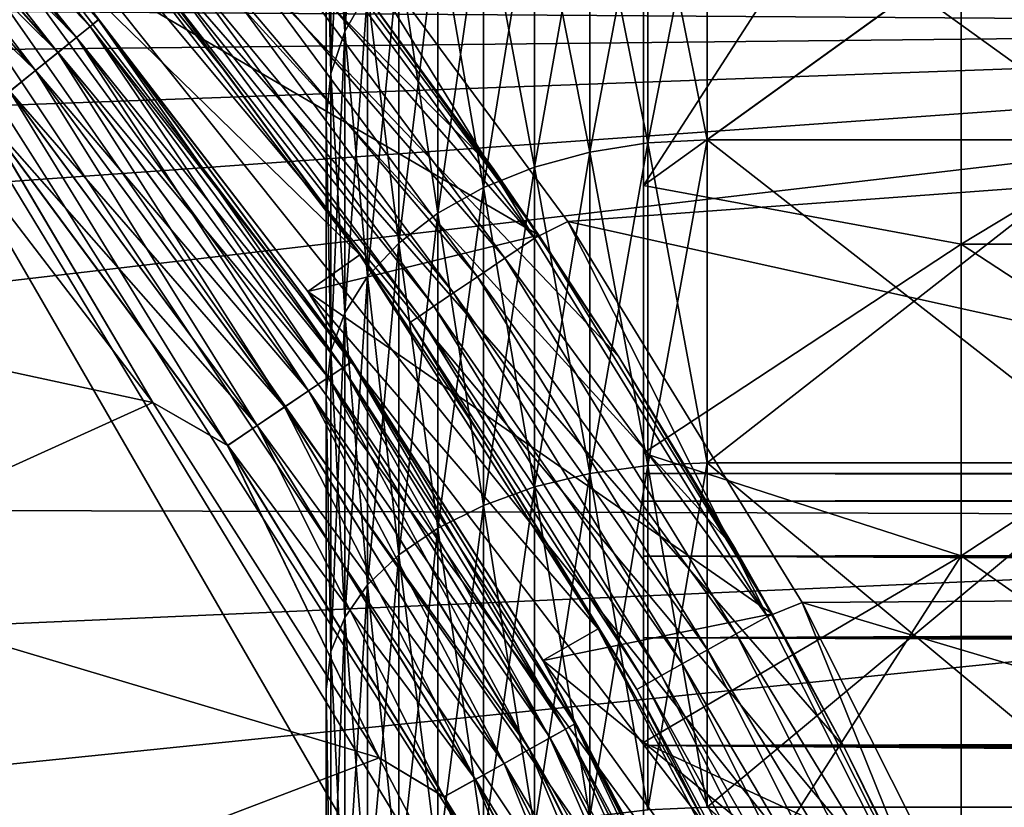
# Model space of a CAD drawing. Header units: metres. Extents: x -17 to 65, y -30 to 30.
# Tile 193 of 256: x 6 to 7.6, y 3.7 to 5. Entities that reach past the tile are written whole.
import ezdxf

# ---------------------------------------------------------------- set-up
doc = ezdxf.new("R2010")
doc.units = ezdxf.units.M
doc.layers.add('solid_508461', color=7, linetype='CONTINUOUS')

msp = doc.modelspace()

# ---------------------------------------------------------------- linework, layer by layer
at = {"layer": 'solid_508461'}
for points in [[(5.022713, 4.384698, -44.5), (4.776725, 6.72647, -44.5), (8.213656, 0.77353, -44.5)], [(8.213656, 0.77353, -38.5), (8.213656, 0.77353, -44.5), (4.776725, 6.72647, -44.5)], [(8.213656, 0.77353, -38.5), (4.776725, 6.72647, -44.5), (4.776725, 6.72647, -38.5)], [(8.172846, 1.125654, -38.5), (8.213656, 0.77353, -38.5), (4.776725, 6.72647, -38.5)], [(6.764248, 4.723076, -38.5), (4.776725, 6.72647, -38.5), (6.55512, 5.00928, -38.5)], [(6.960972, 4.428015, -38.5), (4.776725, 6.72647, -38.5), (6.764248, 4.723076, -38.5)], [(7.144711, 4.125, -38.5), (4.776725, 6.72647, -38.5), (6.960972, 4.428015, -38.5)], [(7.31526, 3.814369, -38.5), (4.776725, 6.72647, -38.5), (7.144711, 4.125, -38.5)], [(7.472429, 3.496471, -38.5), (4.776725, 6.72647, -38.5), (7.31526, 3.814369, -38.5)], [(7.615725, 3.172258, -38.5), (4.776725, 6.72647, -38.5), (7.472429, 3.496471, -38.5)], [(7.744938, 2.842256, -38.5), (4.776725, 6.72647, -38.5), (7.615725, 3.172258, -38.5)], [(7.859879, 2.506941, -38.5), (4.776725, 6.72647, -38.5), (7.744938, 2.842256, -38.5)], [(7.960353, 2.166858, -38.5), (4.776725, 6.72647, -38.5), (7.859879, 2.506941, -38.5)], [(8.046058, 1.823041, -38.5), (4.776725, 6.72647, -38.5), (7.960353, 2.166858, -38.5)], [(8.116938, 1.475718, -38.5), (4.776725, 6.72647, -38.5), (8.046058, 1.823041, -38.5)], [(8.172846, 1.125654, -38.5), (4.776725, 6.72647, -38.5), (8.116938, 1.475718, -38.5)], [(9.001194, 5.692193, 8.5), (-9.001194, 5.692193, 8.5), (-9.430158, 4.949199, 8.5)], [(-0.245322, 5.144145, 8.5), (9.001194, 5.692193, 8.5), (-9.430158, 4.949199, 8.5)], [(1.2141, 5.004836, 8.5), (9.430158, 4.949199, 8.5), (9.001194, 5.692193, 8.5)], [(6.462001, 5.208889, -27), (8.747639, 5.531849, -27), (9.164519, 4.809785, -27)], [(7.500004, 5.472763, 4.364501), (7, 5.081857, 4.052738), (7, 4.698147, 4.491923)], [(7.500004, 5.472763, 4.364501), (7, 4.698147, 4.491923), (7.500004, 5.059572, 4.83743)], [(5.68695, 5.4505, -26.185141), (6.128697, 4.948578, -26.185141), (5.699292, 5.462328, -26.241472)], [(5.699292, 5.462328, -26.241472), (6.141997, 4.959317, -26.241472), (6.051751, 5.078022, -26.299999)], [(6.128697, 4.948578, -26.185141), (6.141997, 4.959317, -26.241472), (5.699292, 5.462328, -26.241472)], [(5.666904, 5.431288, -26.13323), (6.107095, 4.931135, -26.13323), (5.68695, 5.4505, -26.185141)], [(5.667046, 5.431424, -23.566475), (5.687048, 5.450594, -23.514532), (6.128803, 4.948663, -23.514532)], [(6.107095, 4.931135, -26.13323), (6.128697, 4.948578, -26.185141), (5.68695, 5.4505, -26.185141)], [(6.128803, 4.948663, -23.514532), (5.687048, 5.450594, -23.514532), (6.142051, 4.95936, -23.458179)], [(5.639926, 5.405431, -26.087744), (6.078021, 4.907659, -26.087744), (5.666904, 5.431288, -26.13323)], [(5.640107, 5.405604, -23.612007), (5.667046, 5.431424, -23.566475), (6.107247, 4.931258, -23.566475)], [(6.078021, 4.907659, -26.087744), (6.107095, 4.931135, -26.13323), (5.666904, 5.431288, -26.13323)], [(6.107247, 4.931258, -23.566475), (5.667046, 5.431424, -23.566475), (6.128803, 4.948663, -23.514532)], [(6.565482, 5.412277, -4.316147), (6.529395, 5.344209, -4.261865), (6.529395, 4.940664, -4.723759)], [(6.565482, 5.003592, -4.783924), (6.565482, 5.412277, -4.316147), (6.529395, 4.940664, -4.723759)], [(5.607054, 5.373926, -26.050428), (6.042595, 4.879055, -26.050428), (5.639926, 5.405431, -26.087744)], [(5.607266, 5.374129, -23.649376), (5.640107, 5.405604, -23.612007), (6.078215, 4.907816, -23.612007)], [(6.042595, 4.879055, -26.050428), (6.078021, 4.907659, -26.087744), (5.639926, 5.405431, -26.087744)], [(6.078215, 4.907816, -23.612007), (5.640107, 5.405604, -23.612007), (6.107247, 4.931258, -23.566475)], [(5.56979, 5.338211, -23.677141), (5.607266, 5.374129, -23.649376), (6.042824, 4.87924, -23.649376)], [(6.002182, 4.846424, -26.022724), (6.042595, 4.879055, -26.050428), (5.607054, 5.373926, -26.050428)], [(6.042824, 4.87924, -23.649376), (5.607266, 5.374129, -23.649376), (6.078215, 4.907816, -23.612007)], [(6.002437, 4.846629, -23.677141), (5.56979, 5.338211, -23.677141), (6.042824, 4.87924, -23.649376)], [(6.529395, 5.344209, 4.261865), (6.529395, 4.940664, 4.723759), (6.507387, 5.272563, 4.204728)], [(6.529395, 5.344209, -4.261865), (6.507387, 5.272563, -4.204728), (6.507387, 4.874428, -4.66043)], [(6.529395, 4.940664, -4.723759), (6.529395, 5.344209, -4.261865), (6.507387, 4.874428, -4.66043)], [(6.565482, 5.003592, 4.783924), (6.529395, 4.940664, 4.723759), (6.529395, 5.344209, 4.261865)], [(6.507387, 5.272563, 4.204728), (6.507387, 4.874428, 4.66043), (6.5, 5.196623, 4.149406)], [(6.507387, 4.874428, -4.66043), (6.507387, 5.272563, -4.204728), (6.5, 5.196637, -4.149389)], [(6.529395, 4.940664, 4.723759), (6.507387, 4.874428, 4.66043), (6.507387, 5.272563, 4.204728)], [(7.006884, 4.765273, -5.454294), (7.1, 4.770056, -5.459768), (7.1, 5.240263, -5.010204)], [(7.006884, 4.765273, -5.454294), (7.1, 5.240263, -5.010204), (7.006884, 5.235008, -5.00518)], [(7.006884, 5.235008, 5.00518), (7.1, 5.240263, 5.010204), (7.1, 4.770056, 5.459768)], [(7.1, 5.240263, 5.010204), (7.751472, 5.240289, 5.010177), (7.751472, 4.770084, 5.459743)], [(7.1, 4.770056, 5.459768), (7.1, 5.240263, 5.010204), (7.751472, 4.770084, 5.459743)], [(7.1, 5.240263, -5.010204), (7.1, 4.770056, -5.459768), (7.751472, 5.240254, -5.010213)], [(7.1, 4.770056, -5.459768), (7.751472, 4.770047, -5.459775), (7.751472, 5.240254, -5.010213)], [(7.006884, 5.235008, 5.00518), (7.006884, 4.765273, 5.454294), (6.915217, 5.219184, 4.990051)], [(7.006884, 5.235008, -5.00518), (6.915217, 5.219184, -4.990051), (6.915217, 4.750869, -5.437807)], [(7.006884, 4.765273, -5.454294), (7.006884, 5.235008, -5.00518), (6.915217, 4.750869, -5.437807)], [(7.006884, 5.235008, 5.00518), (7.1, 4.770056, 5.459768), (7.006884, 4.765273, 5.454294)], [(6.41216, 5.177458, -26.994236), (6.462001, 5.208889, -27), (6.82814, 4.615017, -26.994236)], [(6.880823, 4.641576, -27), (6.462001, 5.208889, -27), (9.164519, 4.809785, -27)], [(6.82814, 4.615017, -26.994236), (6.462001, 5.208889, -27), (6.880823, 4.641576, -27)], [(6.915217, 5.219184, 4.990051), (6.915217, 4.750869, 5.437807), (6.82811, 5.19318, 4.965189)], [(6.915217, 5.219184, -4.990051), (6.82811, 5.19318, -4.965189), (6.82811, 4.727198, -5.410713)], [(6.915217, 4.750869, -5.437807), (6.915217, 5.219184, -4.990051), (6.82811, 4.727198, -5.410713)], [(7.006884, 4.765273, 5.454294), (6.915217, 4.750869, 5.437807), (6.915217, 5.219184, 4.990051)], [(6.5, 4.803384, -4.598913), (6.5, 5.196637, -4.149389), (6.5, 5.196623, 4.149406)], [(6.507387, 4.874428, -4.66043), (6.5, 5.196637, -4.149389), (6.5, 4.803384, -4.598913)], [(6.5, 4.803384, -4.598913), (6.5, 5.196623, 4.149406), (6.5, 4.803367, 4.598931)], [(6.507387, 4.874428, 4.66043), (6.5, 4.803367, 4.598931), (6.5, 5.196623, 4.149406)], [(6.82811, 5.19318, 4.965189), (6.82811, 4.727198, 5.410713), (6.74771, 5.157638, 4.931207)], [(6.82811, 5.19318, -4.965189), (6.74771, 5.157638, -4.931207), (6.74771, 4.694845, -5.373682)], [(6.82811, 4.727198, -5.410713), (6.82811, 5.19318, -4.965189), (6.74771, 4.694845, -5.373682)], [(6.915217, 4.750869, 5.437807), (6.82811, 4.727198, 5.410713), (6.82811, 5.19318, 4.965189)], [(6.418787, 5.182816, -29.5), (6.051742, 5.07803, -29.5), (6.835188, 4.619817, -29.5)], [(6.55512, 5.00928, -38.5), (6.418787, 5.182816, -29.5), (6.835188, 4.619817, -29.5)], [(6.41216, 5.177458, -26.994236), (6.82814, 4.615017, -26.994236), (6.368332, 5.142069, -26.97714)], [(6.74771, 5.157638, 4.931207), (6.74771, 4.694845, 5.373682), (6.676003, 5.113434, 4.888944)], [(6.74771, 5.157638, -4.931207), (6.676003, 5.113434, -4.888944), (6.676003, 4.654608, -5.327627)], [(6.74771, 4.694845, -5.373682), (6.74771, 5.157638, -4.931207), (6.676003, 4.654608, -5.327627)], [(6.82811, 4.727198, 5.410713), (6.74771, 4.694845, 5.373682), (6.74771, 5.157638, 4.931207)], [(6.051733, 5.078042, -22.5), (6.128472, 5.142163, -22.5), (6.553173, 4.58868, -22.5)], [(6.128356, 5.142301, -26.700001), (6.346827, 4.870091, -26.700001), (6.128472, 5.142163, -22.5)], [(6.228717, 5.029338, -26.758181), (6.346827, 4.870091, -26.700001), (6.128356, 5.142301, -26.700001)], [(6.346827, 4.870091, -26.700001), (6.553173, 4.58868, -22.5), (6.128472, 5.142163, -22.5)], [(6.368332, 5.142069, -26.97714), (6.781468, 4.583472, -26.97714), (6.327944, 5.109458, -26.949375)], [(6.82814, 4.615017, -26.994236), (6.781468, 4.583472, -26.97714), (6.368332, 5.142069, -26.97714)], [(6.327944, 5.109458, -26.949375), (6.738461, 4.554404, -26.949375), (6.292553, 5.080882, -26.912006)], [(6.781468, 4.583472, -26.97714), (6.738461, 4.554404, -26.949375), (6.327944, 5.109458, -26.949375)], [(6.676003, 5.113434, 4.888944), (6.676003, 4.654608, 5.327627), (6.614756, 5.06166, 4.839443)], [(6.676003, 5.113434, -4.888944), (6.614756, 5.06166, -4.839443), (6.614756, 4.607479, -5.273684)], [(6.676003, 4.654608, -5.327627), (6.676003, 5.113434, -4.888944), (6.614756, 4.607479, -5.273684)], [(6.74771, 4.694845, 5.373682), (6.676003, 4.654608, 5.327627), (6.676003, 5.113434, 4.888944)], [(6.471313, 4.531234, -22.5), (6.051733, 5.078042, -22.5), (6.553173, 4.58868, -22.5)], [(6.051751, 5.078022, -23.4), (6.051733, 5.078042, -22.5), (6.471313, 4.531234, -22.5)], [(6.471301, 4.531254, -26.299999), (6.471276, 4.531293, -29.5), (6.051742, 5.07803, -29.5)], [(6.835188, 4.619817, -29.5), (6.051742, 5.07803, -29.5), (6.471276, 4.531293, -29.5)], [(6.051751, 5.078022, -26.299999), (6.471301, 4.531254, -26.299999), (6.051742, 5.07803, -29.5)], [(6.051751, 5.078022, -23.4), (6.471313, 4.531234, -22.5), (6.471301, 4.531254, -23.4)], [(6.141997, 4.959317, -26.241472), (6.471301, 4.531254, -26.299999), (6.051751, 5.078022, -26.299999)], [(6.142051, 4.95936, -23.458179), (6.051751, 5.078022, -23.4), (6.471301, 4.531254, -23.4)], [(6.292553, 5.080882, -26.912006), (6.700773, 4.528932, -26.912006), (6.263521, 5.05744, -26.866476)], [(6.738461, 4.554404, -26.949375), (6.700773, 4.528932, -26.912006), (6.292553, 5.080882, -26.912006)], [(7, 5.081857, 4.052738), (7, 5.081855, -4.05274), (7, 4.698145, -4.491925)], [(7, 4.698147, 4.491923), (7, 5.081857, 4.052738), (7, 4.698145, -4.491925)], [(7.500004, 5.059569, -4.837433), (7, 4.698145, -4.491925), (7, 5.081855, -4.05274)], [(6.263521, 5.05744, -26.866476), (6.669858, 4.508037, -26.866476), (6.241966, 5.040035, -26.814533)], [(6.700773, 4.528932, -26.912006), (6.669858, 4.508037, -26.866476), (6.263521, 5.05744, -26.866476)], [(6.614756, 5.06166, 4.839443), (6.614756, 4.607479, 5.273684), (6.565482, 5.003592, 4.783924)], [(6.614756, 5.06166, -4.839443), (6.565482, 5.003592, -4.783924), (6.565482, 4.554622, -5.213184)], [(6.614756, 4.607479, -5.273684), (6.614756, 5.06166, -4.839443), (6.565482, 4.554622, -5.213184)], [(6.676003, 4.654608, 5.327627), (6.614756, 4.607479, 5.273684), (6.614756, 5.06166, 4.839443)], [(7.500004, 5.059572, 4.83743), (7, 4.698147, 4.491923), (7.500004, 4.605476, 5.271584)], [(7.500004, 4.605474, -5.271585), (7, 4.698145, -4.491925), (7.500004, 5.059569, -4.837433)], [(7.500004, 5.059572, 4.83743), (7.500004, 4.605476, 5.271584), (8.25, 5.059564, 4.837439)], [(7.500004, 5.059569, -4.837433), (8.25, 5.059564, -4.837439), (8.25, 4.605571, -5.2715)], [(7.500004, 4.605474, -5.271585), (7.500004, 5.059569, -4.837433), (8.25, 4.605571, -5.2715)], [(7.500004, 4.605476, 5.271584), (8.25, 4.605571, 5.2715), (8.25, 5.059564, 4.837439)], [(6.241966, 5.040035, -26.814533), (6.646904, 4.492523, -26.814533), (6.228717, 5.029338, -26.758181)], [(6.669858, 4.508037, -26.866476), (6.646904, 4.492523, -26.814533), (6.241966, 5.040035, -26.814533)], [(6.228717, 5.029338, -26.758181), (6.632796, 4.482988, -26.758181), (6.346827, 4.870091, -26.700001)], [(6.646904, 4.492523, -26.814533), (6.632796, 4.482988, -26.758181), (6.228717, 5.029338, -26.758181)], [(6.764248, 4.723076, -38.5), (6.55512, 5.00928, -38.5), (6.835188, 4.619817, -29.5)], [(1.2141, 5.004836, 8.5), (1.684569, 4.866694, 8.5), (9.430158, 4.949199, 8.5)], [(6.565482, 5.003592, 4.783924), (6.565482, 4.554622, 5.213184), (6.529395, 4.940664, 4.723759)], [(6.565482, 5.003592, -4.783924), (6.529395, 4.940664, -4.723759), (6.529395, 4.49734, -5.14762)], [(6.565482, 4.554622, -5.213184), (6.565482, 5.003592, -4.783924), (6.529395, 4.49734, -5.14762)], [(6.614756, 4.607479, 5.273684), (6.565482, 4.554622, 5.213184), (6.565482, 5.003592, 4.783924)], [(1.684569, 4.866694, 8.5), (2.139138, 4.684719, 8.5), (9.430158, 4.949199, 8.5)], [(2.139138, 4.684719, 8.5), (2.575148, 4.459941, 8.5), (9.430158, 4.949199, 8.5)], [(2.575148, 4.459941, 8.5), (2.987211, 4.195131, 8.5), (9.430158, 4.949199, 8.5)], [(2.987211, 4.195131, 8.5), (9.797838, 4.17432, 8.5), (9.430158, 4.949199, 8.5)], [(6.107095, 4.931135, -26.13323), (6.503284, 4.395452, -26.13323), (6.128697, 4.948578, -26.185141)], [(6.107247, 4.931258, -23.566475), (6.128803, 4.948663, -23.514532), (6.5264, 4.411076, -23.514532)], [(6.128697, 4.948578, -26.185141), (6.526288, 4.411001, -26.185141), (6.141997, 4.959317, -26.241472)], [(6.503284, 4.395452, -26.13323), (6.526288, 4.411001, -26.185141), (6.128697, 4.948578, -26.185141)], [(6.128803, 4.948663, -23.514532), (6.142051, 4.95936, -23.458179), (6.540507, 4.420611, -23.458179)], [(6.5264, 4.411076, -23.514532), (6.128803, 4.948663, -23.514532), (6.540507, 4.420611, -23.458179)], [(6.141997, 4.959317, -26.241472), (6.540451, 4.420573, -26.241472), (6.471301, 4.531254, -26.299999)], [(6.526288, 4.411001, -26.185141), (6.540451, 4.420573, -26.241472), (6.141997, 4.959317, -26.241472)], [(6.540507, 4.420611, -23.458179), (6.142051, 4.95936, -23.458179), (6.471301, 4.531254, -23.4)], [(6.078021, 4.907659, -26.087744), (6.472323, 4.374527, -26.087744), (6.107095, 4.931135, -26.13323)], [(6.078215, 4.907816, -23.612007), (6.107247, 4.931258, -23.566475), (6.503446, 4.395562, -23.566475)], [(6.472323, 4.374527, -26.087744), (6.503284, 4.395452, -26.13323), (6.107095, 4.931135, -26.13323)], [(6.503446, 4.395562, -23.566475), (6.107247, 4.931258, -23.566475), (6.5264, 4.411076, -23.514532)], [(6.529395, 4.940664, 4.723759), (6.529395, 4.49734, 5.14762), (6.507387, 4.874428, 4.66043)], [(6.529395, 4.940664, -4.723759), (6.507387, 4.874428, -4.66043), (6.507387, 4.437047, -5.078609)], [(6.529395, 4.49734, -5.14762), (6.529395, 4.940664, -4.723759), (6.507387, 4.437047, -5.078609)], [(6.565482, 4.554622, 5.213184), (6.529395, 4.49734, 5.14762), (6.529395, 4.940664, 4.723759)], [(6.042595, 4.879055, -26.050428), (6.434599, 4.34903, -26.050428), (6.078021, 4.907659, -26.087744)], [(6.042824, 4.87924, -23.649376), (6.078215, 4.907816, -23.612007), (6.47253, 4.374667, -23.612007)], [(6.434599, 4.34903, -26.050428), (6.472323, 4.374527, -26.087744), (6.078021, 4.907659, -26.087744)], [(6.47253, 4.374667, -23.612007), (6.078215, 4.907816, -23.612007), (6.503446, 4.395562, -23.566475)], [(5.235662, 4.570592, -26), (6.227551, 4.356326, -26), (5.823917, 4.882824, -26)], [(5.235662, 4.570592, -23.700001), (5.823918, 4.882823, -23.700001), (6.227552, 4.356326, -23.700001)], [(5.958338, 4.811022, -26.005695), (5.823917, 4.882824, -26), (6.227551, 4.356326, -26)], [(5.958608, 4.81124, -23.694235), (6.227552, 4.356326, -23.700001), (5.823918, 4.882823, -23.700001)], [(6.002182, 4.846424, -26.022724), (6.391565, 4.319944, -26.022724), (6.042595, 4.879055, -26.050428)], [(6.002437, 4.846629, -23.677141), (6.042824, 4.87924, -23.649376), (6.434843, 4.349195, -23.649376)], [(6.391565, 4.319944, -26.022724), (6.434599, 4.34903, -26.050428), (6.042595, 4.879055, -26.050428)], [(6.434843, 4.349195, -23.649376), (6.042824, 4.87924, -23.649376), (6.47253, 4.374667, -23.612007)], [(6.346827, 4.870091, -26.700001), (6.553216, 4.588612, -26.700001), (6.553173, 4.58868, -22.5)], [(6.632796, 4.482988, -26.758181), (6.553216, 4.588612, -26.700001), (6.346827, 4.870091, -26.700001)], [(6.507387, 4.874428, 4.66043), (6.507387, 4.437047, 5.078609), (6.5, 4.803367, 4.598931)], [(6.507387, 4.437047, -5.078609), (6.507387, 4.874428, -4.66043), (6.5, 4.803384, -4.598913)], [(6.529395, 4.49734, 5.14762), (6.507387, 4.437047, 5.078609), (6.507387, 4.874428, 4.66043)], [(5.958338, 4.811022, -26.005695), (6.344876, 4.288388, -26.005695), (6.002182, 4.846424, -26.022724)], [(5.958608, 4.81124, -23.694235), (6.002437, 4.846629, -23.677141), (6.391836, 4.320127, -23.677141)], [(6.344876, 4.288388, -26.005695), (6.391565, 4.319944, -26.022724), (6.002182, 4.846424, -26.022724)], [(6.391836, 4.320127, -23.677141), (6.002437, 4.846629, -23.677141), (6.434843, 4.349195, -23.649376)], [(5.958338, 4.811022, -26.005695), (6.227551, 4.356326, -26), (6.344876, 4.288388, -26.005695)], [(6.345164, 4.288582, -23.694235), (6.227552, 4.356326, -23.700001), (5.958608, 4.81124, -23.694235)], [(6.345164, 4.288582, -23.694235), (5.958608, 4.81124, -23.694235), (6.391836, 4.320127, -23.677141)], [(6.880823, 4.641576, -27), (9.164519, 4.809785, -27), (9.521843, 4.056733, -27)], [(6.5, 4.371323, -5.011387), (6.5, 4.803384, -4.598913), (6.5, 4.803367, 4.598931)], [(6.507387, 4.437047, -5.078609), (6.5, 4.803384, -4.598913), (6.5, 4.371323, -5.011387)], [(6.5, 4.371323, -5.011387), (6.5, 4.803367, 4.598931), (6.5, 4.371306, 5.011402)], [(6.507387, 4.437047, 5.078609), (6.5, 4.371306, 5.011402), (6.5, 4.803367, 4.598931)], [(7.006884, 4.765273, 5.454294), (7.006884, 4.25717, 5.859492), (6.915217, 4.750869, 5.437807)], [(7.006884, 4.765273, -5.454294), (6.915217, 4.750869, -5.437807), (6.915217, 4.244302, -5.84178)], [(7.006884, 4.25717, -5.859492), (7.006884, 4.765273, -5.454294), (6.915217, 4.244302, -5.84178)], [(7.006884, 4.25717, -5.859492), (7.1, 4.261443, -5.865373), (7.1, 4.770056, -5.459768)], [(7.006884, 4.25717, -5.859492), (7.1, 4.770056, -5.459768), (7.006884, 4.765273, -5.454294)], [(7.006884, 4.765273, 5.454294), (7.1, 4.770056, 5.459768), (7.1, 4.261443, 5.865373)], [(7.006884, 4.765273, 5.454294), (7.1, 4.261443, 5.865373), (7.006884, 4.25717, 5.859492)], [(7.1, 4.770056, 5.459768), (7.751472, 4.770084, 5.459743), (7.751472, 4.261473, 5.865351)], [(7.1, 4.261443, 5.865373), (7.1, 4.770056, 5.459768), (7.751472, 4.261473, 5.865351)], [(7.1, 4.770056, -5.459768), (7.1, 4.261443, -5.865373), (7.751472, 4.770047, -5.459775)], [(7.1, 4.261443, -5.865373), (7.751472, 4.261435, -5.865379), (7.751472, 4.770047, -5.459775)], [(6.915217, 4.750869, 5.437807), (6.915217, 4.244302, 5.84178), (6.82811, 4.727198, 5.410713)], [(6.915217, 4.750869, -5.437807), (6.82811, 4.727198, -5.410713), (6.82811, 4.223155, -5.812674)], [(6.915217, 4.244302, -5.84178), (6.915217, 4.750869, -5.437807), (6.82811, 4.223155, -5.812674)], [(7.006884, 4.25717, 5.859492), (6.915217, 4.244302, 5.84178), (6.915217, 4.750869, 5.437807)], [(6.82811, 4.727198, 5.410713), (6.82811, 4.223155, 5.812674), (6.74771, 4.694845, 5.373682)], [(6.82811, 4.727198, -5.410713), (6.74771, 4.694845, -5.373682), (6.74771, 4.194252, -5.772892)], [(6.82811, 4.223155, -5.812674), (6.82811, 4.727198, -5.410713), (6.74771, 4.194252, -5.772892)], [(6.960972, 4.428015, -38.5), (6.764248, 4.723076, -38.5), (6.835188, 4.619817, -29.5)], [(6.915217, 4.244302, 5.84178), (6.82811, 4.223155, 5.812674), (6.82811, 4.727198, 5.410713)], [(7, 4.698147, 4.491923), (7, 4.698145, -4.491925), (7, 4.276471, -4.89507)], [(7, 4.276472, 4.895068), (7, 4.698147, 4.491923), (7, 4.276471, -4.89507)], [(7.500004, 4.605476, 5.271584), (7, 4.698147, 4.491923), (7, 4.276472, 4.895068)], [(7.500004, 4.605474, -5.271585), (7, 4.276471, -4.89507), (7, 4.698145, -4.491925)], [(6.74771, 4.694845, 5.373682), (6.74771, 4.194252, 5.772892), (6.676003, 4.654608, 5.327627)], [(6.74771, 4.694845, -5.373682), (6.676003, 4.654608, -5.327627), (6.676003, 4.158305, -5.723415)], [(6.74771, 4.194252, -5.772892), (6.74771, 4.694845, -5.373682), (6.676003, 4.158305, -5.723415)], [(6.82811, 4.223155, 5.812674), (6.74771, 4.194252, 5.772892), (6.74771, 4.694845, 5.373682)], [(6.676003, 4.654608, 5.327627), (6.676003, 4.158305, 5.723415), (6.614756, 4.607479, 5.273684)], [(6.676003, 4.654608, -5.327627), (6.614756, 4.607479, -5.273684), (6.614756, 4.116201, -5.665465)], [(6.676003, 4.158305, -5.723415), (6.676003, 4.654608, -5.327627), (6.614756, 4.116201, -5.665465)], [(6.74771, 4.194252, 5.772892), (6.676003, 4.158305, 5.723415), (6.676003, 4.654608, 5.327627)], [(6.82814, 4.615017, -26.994236), (6.880823, 4.641576, -27), (7.194922, 4.019325, -26.994236)], [(7.249757, 4.041166, -27), (6.880823, 4.641576, -27), (9.521843, 4.056733, -27)], [(7.194922, 4.019325, -26.994236), (6.880823, 4.641576, -27), (7.249757, 4.041166, -27)], [(6.835188, 4.619817, -29.5), (6.471276, 4.531293, -29.5), (7.20237, 4.023468, -29.5)], [(6.960972, 4.428015, -38.5), (6.835188, 4.619817, -29.5), (7.20237, 4.023468, -29.5)], [(6.614756, 4.607479, 5.273684), (6.614756, 4.116201, 5.665465), (6.565482, 4.554622, 5.213184)], [(6.614756, 4.607479, -5.273684), (6.565482, 4.554622, -5.213184), (6.565482, 4.06898, -5.600471)], [(6.614756, 4.116201, -5.665465), (6.614756, 4.607479, -5.273684), (6.565482, 4.06898, -5.600471)], [(6.676003, 4.158305, 5.723415), (6.614756, 4.116201, 5.665465), (6.614756, 4.607479, 5.273684)], [(6.82814, 4.615017, -26.994236), (7.194922, 4.019325, -26.994236), (6.781468, 4.583472, -26.97714)], [(7.500004, 4.605476, 5.271584), (7, 4.276472, 4.895068), (7.500004, 4.114548, 5.663082)], [(7.500004, 4.114546, -5.663083), (7, 4.276471, -4.89507), (7.500004, 4.605474, -5.271585)], [(7.500004, 4.114548, 5.663082), (8.25, 4.114497, 5.663119), (8.25, 4.605571, 5.2715)], [(7.500004, 4.605476, 5.271584), (7.500004, 4.114548, 5.663082), (8.25, 4.605571, 5.2715)], [(7.500004, 4.605474, -5.271585), (8.25, 4.605571, -5.2715), (8.25, 4.114497, -5.663119)], [(7.500004, 4.114546, -5.663083), (7.500004, 4.605474, -5.271585), (8.25, 4.114497, -5.663119)], [(6.471313, 4.531234, -22.5), (6.553173, 4.58868, -22.5), (6.928226, 3.999955, -22.5)], [(6.928203, 4, -26.700001), (6.928226, 3.999955, -22.5), (6.553173, 4.58868, -22.5)], [(6.747131, 4.298397, -26.700001), (6.928203, 4, -26.700001), (6.553173, 4.58868, -22.5)], [(6.553216, 4.588612, -26.700001), (6.747131, 4.298397, -26.700001), (6.553173, 4.58868, -22.5)], [(6.632796, 4.482988, -26.758181), (6.747131, 4.298397, -26.700001), (6.553216, 4.588612, -26.700001)], [(6.781468, 4.583472, -26.97714), (7.145743, 3.991852, -26.97714), (6.738461, 4.554404, -26.949375)], [(7.194922, 4.019325, -26.994236), (7.145743, 3.991852, -26.97714), (6.781468, 4.583472, -26.97714)], [(5.624497, 4.082587, -23.700001), (5.235662, 4.570592, -23.700001), (6.227552, 4.356326, -23.700001)], [(5.235662, 4.570592, -26), (5.624497, 4.082587, -26), (6.227551, 4.356326, -26)], [(6.565482, 4.554622, 5.213184), (6.565482, 4.06898, 5.600471), (6.529395, 4.49734, 5.14762)], [(6.565482, 4.554622, -5.213184), (6.529395, 4.49734, -5.14762), (6.529395, 4.017806, -5.530035)], [(6.565482, 4.06898, -5.600471), (6.565482, 4.554622, -5.213184), (6.529395, 4.017806, -5.530035)], [(6.614756, 4.116201, 5.665465), (6.565482, 4.06898, 5.600471), (6.565482, 4.554622, 5.213184)], [(6.738461, 4.554404, -26.949375), (7.100425, 3.966536, -26.949375), (6.700773, 4.528932, -26.912006)], [(7.145743, 3.991852, -26.97714), (7.100425, 3.966536, -26.949375), (6.738461, 4.554404, -26.949375)], [(6.841601, 3.95, -26.299999), (6.841623, 3.949961, -29.5), (6.471276, 4.531293, -29.5)], [(7.20237, 4.023468, -29.5), (6.471276, 4.531293, -29.5), (6.841623, 3.949961, -29.5)], [(6.471301, 4.531254, -26.299999), (6.841601, 3.95, -26.299999), (6.471276, 4.531293, -29.5)], [(6.471301, 4.531254, -23.4), (6.471313, 4.531234, -22.5), (6.841588, 3.950022, -22.5)], [(6.471301, 4.531254, -23.4), (6.841588, 3.950022, -22.5), (6.841601, 3.95, -23.4)], [(6.540451, 4.420573, -26.241472), (6.841601, 3.95, -26.299999), (6.471301, 4.531254, -26.299999)], [(6.540507, 4.420611, -23.458179), (6.471301, 4.531254, -23.4), (6.841601, 3.95, -23.4)], [(6.841588, 3.950022, -22.5), (6.471313, 4.531234, -22.5), (6.928226, 3.999955, -22.5)], [(6.700773, 4.528932, -26.912006), (7.060714, 3.944351, -26.912006), (6.669858, 4.508037, -26.866476)], [(7.100425, 3.966536, -26.949375), (7.060714, 3.944351, -26.912006), (6.700773, 4.528932, -26.912006)], [(6.529395, 4.49734, 5.14762), (6.529395, 4.017806, 5.530035), (6.507387, 4.437047, 5.078609)], [(6.529395, 4.49734, -5.14762), (6.507387, 4.437047, -5.078609), (6.507387, 3.963942, -5.455898)], [(6.529395, 4.017806, -5.530035), (6.529395, 4.49734, -5.14762), (6.507387, 3.963942, -5.455898)], [(6.565482, 4.06898, 5.600471), (6.529395, 4.017806, 5.530035), (6.529395, 4.49734, 5.14762)], [(6.669858, 4.508037, -26.866476), (7.028138, 3.926153, -26.866476), (6.646904, 4.492523, -26.814533)], [(7.060714, 3.944351, -26.912006), (7.028138, 3.926153, -26.866476), (6.669858, 4.508037, -26.866476)], [(6.646904, 4.492523, -26.814533), (7.003951, 3.912642, -26.814533), (6.632796, 4.482988, -26.758181)], [(6.632796, 4.482988, -26.758181), (6.989085, 3.904337, -26.758181), (6.747131, 4.298397, -26.700001)], [(7.003951, 3.912642, -26.814533), (6.989085, 3.904337, -26.758181), (6.632796, 4.482988, -26.758181)], [(7.028138, 3.926153, -26.866476), (7.003951, 3.912642, -26.814533), (6.646904, 4.492523, -26.814533)], [(6.507387, 4.437047, 5.078609), (6.507387, 3.963942, 5.455898), (6.5, 4.371306, 5.011402)], [(6.507387, 3.963942, -5.455898), (6.507387, 4.437047, -5.078609), (6.5, 4.371323, -5.011387)], [(6.529395, 4.017806, 5.530035), (6.507387, 3.963942, 5.455898), (6.507387, 4.437047, 5.078609)], [(6.526288, 4.411001, -26.185141), (6.876855, 3.841642, -26.185141), (6.540451, 4.420573, -26.241472)], [(6.5264, 4.411076, -23.514532), (6.540507, 4.420611, -23.458179), (6.891839, 3.850012, -23.458179)], [(6.540451, 4.420573, -26.241472), (6.891779, 3.849979, -26.241472), (6.841601, 3.95, -26.299999)], [(6.876855, 3.841642, -26.185141), (6.891779, 3.849979, -26.241472), (6.540451, 4.420573, -26.241472)], [(6.891839, 3.850012, -23.458179), (6.540507, 4.420611, -23.458179), (6.841601, 3.95, -23.4)], [(7.144711, 4.125, -38.5), (6.960972, 4.428015, -38.5), (7.20237, 4.023468, -29.5)], [(6.503284, 4.395452, -26.13323), (6.852615, 3.828101, -26.13323), (6.526288, 4.411001, -26.185141)], [(6.503446, 4.395562, -23.566475), (6.5264, 4.411076, -23.514532), (6.876974, 3.841708, -23.514532)], [(6.852615, 3.828101, -26.13323), (6.876855, 3.841642, -26.185141), (6.526288, 4.411001, -26.185141)], [(6.876974, 3.841708, -23.514532), (6.5264, 4.411076, -23.514532), (6.891839, 3.850012, -23.458179)], [(6.472323, 4.374527, -26.087744), (6.819993, 3.809876, -26.087744), (6.503284, 4.395452, -26.13323)], [(6.47253, 4.374667, -23.612007), (6.503446, 4.395562, -23.566475), (6.852787, 3.828197, -23.566475)], [(6.819993, 3.809876, -26.087744), (6.852615, 3.828101, -26.13323), (6.503284, 4.395452, -26.13323)], [(6.852787, 3.828197, -23.566475), (6.503446, 4.395562, -23.566475), (6.876974, 3.841708, -23.514532)], [(5.395733, 3.916543, -44.5), (5.022713, 4.384698, -44.5), (8.213656, 0.77353, -44.5)], [(6.434599, 4.34903, -26.050428), (6.780242, 3.787671, -26.050428), (6.472323, 4.374527, -26.087744)], [(6.434843, 4.349195, -23.649376), (6.47253, 4.374667, -23.612007), (6.82021, 3.809998, -23.612007)], [(6.780242, 3.787671, -26.050428), (6.819993, 3.809876, -26.087744), (6.472323, 4.374527, -26.087744)], [(6.82021, 3.809998, -23.612007), (6.47253, 4.374667, -23.612007), (6.852787, 3.828197, -23.566475)], [(5.624497, 4.082587, -23.700001), (6.227552, 4.356326, -23.700001), (6.583721, 3.796659, -23.700001)], [(5.624497, 4.082587, -26), (6.58372, 3.796659, -26), (6.227551, 4.356326, -26)], [(6.344876, 4.288388, -26.005695), (6.227551, 4.356326, -26), (6.58372, 3.796659, -26)], [(6.345164, 4.288582, -23.694235), (6.583721, 3.796659, -23.700001), (6.227552, 4.356326, -23.700001)], [(6.5, 3.903955, -5.383455), (6.5, 4.371323, -5.011387), (6.5, 4.371306, 5.011402)], [(6.507387, 3.963942, -5.455898), (6.5, 4.371323, -5.011387), (6.5, 3.903955, -5.383455)], [(6.5, 3.903955, -5.383455), (6.5, 4.371306, 5.011402), (6.5, 3.90394, 5.383465)], [(6.507387, 3.963942, 5.455898), (6.5, 3.90394, 5.383465), (6.5, 4.371306, 5.011402)], [(6.391565, 4.319944, -26.022724), (6.734896, 3.762339, -26.022724), (6.434599, 4.34903, -26.050428)], [(6.391836, 4.320127, -23.677141), (6.434843, 4.349195, -23.649376), (6.780499, 3.787814, -23.649376)], [(6.734896, 3.762339, -26.022724), (6.780242, 3.787671, -26.050428), (6.434599, 4.34903, -26.050428)], [(6.780499, 3.787814, -23.649376), (6.434843, 4.349195, -23.649376), (6.82021, 3.809998, -23.612007)], [(6.344876, 4.288388, -26.005695), (6.685699, 3.734856, -26.005695), (6.391565, 4.319944, -26.022724)], [(6.345164, 4.288582, -23.694235), (6.391836, 4.320127, -23.677141), (6.735181, 3.762498, -23.677141)], [(6.685699, 3.734856, -26.005695), (6.734896, 3.762339, -26.022724), (6.391565, 4.319944, -26.022724)], [(6.735181, 3.762498, -23.677141), (6.391836, 4.320127, -23.677141), (6.780499, 3.787814, -23.649376)], [(6.989085, 3.904337, -26.758181), (6.928203, 4, -26.700001), (6.747131, 4.298397, -26.700001)], [(6.344876, 4.288388, -26.005695), (6.58372, 3.796659, -26), (6.685699, 3.734856, -26.005695)], [(6.686002, 3.735025, -23.694235), (6.583721, 3.796659, -23.700001), (6.345164, 4.288582, -23.694235)], [(6.686002, 3.735025, -23.694235), (6.345164, 4.288582, -23.694235), (6.735181, 3.762498, -23.677141)], [(7, 4.244548, -0.2152), (7, 4.276472, 4.895068), (7, 4.276471, -4.89507)], [(7, 3.985399, 1.476174), (7, 3.82065, 5.25857), (7, 4.276472, 4.895068)], [(7.500004, 4.114548, 5.663082), (7, 4.276472, 4.895068), (7, 3.82065, 5.25857)], [(7, 4.114343, 1.065202), (7, 3.985399, 1.476174), (7, 4.276472, 4.895068)], [(7, 4.200978, 0.643658), (7, 4.114343, 1.065202), (7, 4.276472, 4.895068)], [(7, 4.244548, 0.2152), (7, 4.200978, 0.643658), (7, 4.276472, 4.895068)], [(7, 4.244548, -0.2152), (7, 4.244548, 0.2152), (7, 4.276472, 4.895068)], [(7, 4.244548, -0.2152), (7, 4.276471, -4.89507), (7, 3.820648, -5.258572)], [(7.500004, 4.114546, -5.663083), (7, 3.820648, -5.258572), (7, 4.276471, -4.89507)], [(7.006884, 4.25717, 5.859492), (7.006884, 3.714791, 6.217513), (6.915217, 4.244302, 5.84178)], [(7.006884, 4.25717, -5.859492), (6.915217, 4.244302, -5.84178), (6.915217, 3.703562, -6.198719)], [(7.006884, 3.714791, -6.217513), (7.006884, 4.25717, -5.859492), (6.915217, 3.703562, -6.198719)], [(34.250015, 4.25, -0.000001), (7, 4.244548, 0.2152), (7, 4.244548, -0.2152)], [(34.250015, 4.25, -0.000001), (34.250015, 4.244547, 0.215218), (7, 4.244548, 0.2152)], [(34.250015, 4.244547, -0.215219), (34.250015, 4.25, -0.000001), (7, 4.244548, -0.2152)], [(7.006884, 3.714791, -6.217513), (7.1, 3.71852, -6.223754), (7.1, 4.261443, -5.865373)], [(7.006884, 3.714791, -6.217513), (7.1, 4.261443, -5.865373), (7.006884, 4.25717, -5.859492)], [(7.006884, 4.25717, 5.859492), (7.1, 4.261443, 5.865373), (7.1, 3.71852, 6.223754)], [(7.006884, 4.25717, 5.859492), (7.1, 3.71852, 6.223754), (7.006884, 3.714791, 6.217513)], [(7.1, 4.261443, 5.865373), (7.751472, 4.261473, 5.865351), (7.751472, 3.718555, 6.223733)], [(7.1, 3.71852, 6.223754), (7.1, 4.261443, 5.865373), (7.751472, 3.718555, 6.223733)], [(7.1, 4.261443, -5.865373), (7.1, 3.71852, -6.223754), (7.751472, 4.261435, -5.865379)], [(7.1, 3.71852, -6.223754), (7.751472, 3.718513, -6.223758), (7.751472, 4.261435, -5.865379)], [(6.915217, 4.244302, 5.84178), (6.915217, 3.703562, 6.198719), (6.82811, 4.223155, 5.812674)], [(6.915217, 4.244302, -5.84178), (6.82811, 4.223155, -5.812674), (6.82811, 3.68511, -6.167835)], [(6.915217, 3.703562, -6.198719), (6.915217, 4.244302, -5.84178), (6.82811, 3.68511, -6.167835)], [(7.006884, 3.714791, 6.217513), (6.915217, 3.703562, 6.198719), (6.915217, 4.244302, 5.84178)], [(7, 4.200978, -0.643658), (7, 4.244548, -0.2152), (7, 3.820648, -5.258572)], [(34.250015, 4.200977, 0.643655), (7, 4.200978, 0.643658), (7, 4.244548, 0.2152)], [(34.250015, 4.228192, 0.429987), (34.250015, 4.200977, 0.643655), (7, 4.244548, 0.2152)], [(34.250015, 4.244547, 0.215218), (34.250015, 4.228192, 0.429987), (7, 4.244548, 0.2152)], [(34.250015, 4.244547, -0.215219), (7, 4.244548, -0.2152), (7, 4.200978, -0.643658)], [(34.250015, 4.228192, -0.429988), (34.250015, 4.244547, -0.215219), (7, 4.200978, -0.643658)], [(6.82811, 4.223155, 5.812674), (6.82811, 3.68511, 6.167835), (6.74771, 4.194252, 5.772892)], [(6.82811, 4.223155, -5.812674), (6.74771, 4.194252, -5.772892), (6.74771, 3.659889, -6.125622)], [(6.82811, 3.68511, -6.167835), (6.82811, 4.223155, -5.812674), (6.74771, 3.659889, -6.125622)], [(6.915217, 3.703562, 6.198719), (6.82811, 3.68511, 6.167835), (6.82811, 4.223155, 5.812674)], [(34.250015, 4.200977, -0.643656), (34.250015, 4.228192, -0.429988), (7, 4.200978, -0.643658)], [(7, 4.114343, -1.065202), (7, 4.200978, -0.643658), (7, 3.820648, -5.258572)], [(34.250015, 4.163016, 0.855453), (7, 4.114343, 1.065202), (7, 4.200978, 0.643658)], [(34.250015, 4.200977, 0.643655), (34.250015, 4.163016, 0.855453), (7, 4.200978, 0.643658)], [(34.250015, 4.163016, -0.855453), (7, 4.200978, -0.643658), (7, 4.114343, -1.065202)], [(34.250015, 4.163016, -0.855453), (34.250015, 4.200977, -0.643656), (7, 4.200978, -0.643658)], [(2.987211, 4.195131, 8.5), (3.372481, 3.892155, 8.5), (9.797838, 4.17432, 8.5)], [(6.74771, 4.194252, 5.772892), (6.74771, 3.659889, 6.125622), (6.676003, 4.158305, 5.723415)], [(6.74771, 4.194252, -5.772892), (6.676003, 4.158305, -5.723415), (6.676003, 3.628522, -6.073122)], [(6.74771, 3.659889, -6.125622), (6.74771, 4.194252, -5.772892), (6.676003, 3.628522, -6.073122)], [(6.82811, 3.68511, 6.167835), (6.74771, 3.659889, 6.125622), (6.74771, 4.194252, 5.772892)], [(3.372481, 3.892155, 8.5), (3.727352, 3.553786, 8.5), (9.797838, 4.17432, 8.5)], [(3.727352, 3.553786, 8.5), (10.101847, 3.372689, 8.5), (9.797838, 4.17432, 8.5)], [(6.676003, 4.158305, 5.723415), (6.676003, 3.628522, 6.073122), (6.614756, 4.116201, 5.665465)], [(6.676003, 4.158305, -5.723415), (6.614756, 4.116201, -5.665465), (6.614756, 3.591782, -6.011631)], [(6.676003, 3.628522, -6.073122), (6.676003, 4.158305, -5.723415), (6.614756, 3.591782, -6.011631)], [(6.74771, 3.659889, 6.125622), (6.676003, 3.628522, 6.073122), (6.676003, 4.158305, 5.723415)], [(34.250015, 4.163016, 0.855453), (34.250015, 4.114328, 1.065273), (7, 4.114343, 1.065202)], [(34.250015, 4.114328, -1.065273), (34.250015, 4.163016, -0.855453), (7, 4.114343, -1.065202)], [(7.31526, 3.814369, -38.5), (7.144711, 4.125, -38.5), (7.20237, 4.023468, -29.5)], [(6.614756, 4.116201, 5.665465), (6.614756, 3.591782, 6.011631), (6.565482, 4.06898, 5.600471)], [(6.614756, 4.116201, -5.665465), (6.565482, 4.06898, -5.600471), (6.565482, 3.550577, -5.942665)], [(6.614756, 3.591782, -6.011631), (6.614756, 4.116201, -5.665465), (6.565482, 3.550577, -5.942665)], [(6.676003, 3.628522, 6.073122), (6.614756, 3.591782, 6.011631), (6.614756, 4.116201, 5.665465)], [(7.500004, 4.114548, 5.663082), (7, 3.82065, 5.25857), (7, 3.333704, 5.579992)], [(7.500004, 4.114548, 5.663082), (7, 3.333704, 5.579992), (7.500004, 3.590172, 6.009215)], [(7.500004, 3.59017, -6.009216), (7, 3.820648, -5.258572), (7.500004, 4.114546, -5.663083)], [(7, 3.985399, -1.476174), (7, 4.114343, -1.065202), (7, 3.820648, -5.258572)], [(34.250015, 3.985452, 1.476033), (7, 3.985399, 1.476174), (7, 4.114343, 1.065202)], [(34.250015, 4.055073, 1.272353), (34.250015, 3.985452, 1.476033), (7, 4.114343, 1.065202)], [(34.250015, 4.114328, 1.065273), (34.250015, 4.055073, 1.272353), (7, 4.114343, 1.065202)], [(34.250015, 4.114328, -1.065273), (7, 4.114343, -1.065202), (7, 3.985399, -1.476174)], [(34.250015, 4.055073, -1.272353), (34.250015, 4.114328, -1.065273), (7, 3.985399, -1.476174)], [(7.500004, 4.114548, 5.663082), (7.500004, 3.590172, 6.009215), (8.25, 4.114497, 5.663119)], [(7.500004, 4.114546, -5.663083), (8.25, 4.114497, -5.663119), (8.25, 3.590295, -6.009141)], [(7.500004, 3.59017, -6.009216), (7.500004, 4.114546, -5.663083), (8.25, 3.590295, -6.009141)], [(7.500004, 3.590172, 6.009215), (8.25, 3.590295, 6.009141), (8.25, 4.114497, 5.663119)], [(5.967994, 3.561675, -23.700001), (5.624497, 4.082587, -23.700001), (6.583721, 3.796659, -23.700001)], [(5.624497, 4.082587, -26), (5.967994, 3.561675, -26), (6.58372, 3.796659, -26)], [(6.565482, 4.06898, 5.600471), (6.565482, 3.550577, 5.942665), (6.529395, 4.017806, 5.530035)], [(6.565482, 4.06898, -5.600471), (6.529395, 4.017806, -5.530035), (6.529395, 3.505923, -5.867927)], [(6.565482, 3.550577, -5.942665), (6.565482, 4.06898, -5.600471), (6.529395, 3.505923, -5.867927)], [(6.614756, 3.591782, 6.011631), (6.565482, 3.550577, 5.942665), (6.565482, 4.06898, 5.600471)], [(34.250015, 3.985451, -1.476035), (34.250015, 4.055073, -1.272353), (7, 3.985399, -1.476174)], [(7.249757, 4.041166, -27), (9.521843, 4.056733, -27), (9.817288, 3.277684, -27)], [(7.194922, 4.019325, -26.994236), (7.249757, 4.041166, -27), (7.509865, 3.394673, -26.994236)], [(7.566446, 3.411575, -27), (7.249757, 4.041166, -27), (9.817288, 3.277684, -27)], [(7.509865, 3.394673, -26.994236), (7.249757, 4.041166, -27), (7.566446, 3.411575, -27)], [(6.529395, 4.017806, 5.530035), (6.529395, 3.505923, 5.867927), (6.507387, 3.963942, 5.455898)], [(6.529395, 4.017806, -5.530035), (6.507387, 3.963942, -5.455898), (6.507387, 3.458921, -5.789259)], [(6.529395, 3.505923, -5.867927), (6.529395, 4.017806, -5.530035), (6.507387, 3.458921, -5.789259)], [(6.565482, 3.550577, 5.942665), (6.529395, 3.505923, 5.867927), (6.529395, 4.017806, 5.530035)], [(7.20237, 4.023468, -29.5), (6.841623, 3.949961, -29.5), (7.517609, 3.398247, -29.5)], [(7.194922, 4.019325, -26.994236), (7.509865, 3.394673, -26.994236), (7.145743, 3.991852, -26.97714)], [(7.31526, 3.814369, -38.5), (7.20237, 4.023468, -29.5), (7.517609, 3.398247, -29.5)], [(6.841588, 3.950022, -22.5), (6.928226, 3.999955, -22.5), (7.250535, 3.3808, -22.5)], [(6.928203, 4, -26.700001), (7.096087, 3.693989, -26.700001), (6.928226, 3.999955, -22.5)], [(6.989085, 3.904337, -26.758181), (7.096087, 3.693989, -26.700001), (6.928203, 4, -26.700001)], [(7.250463, 3.380946, -26.700001), (7.250535, 3.3808, -22.5), (6.928226, 3.999955, -22.5)], [(7.096087, 3.693989, -26.700001), (7.250463, 3.380946, -26.700001), (6.928226, 3.999955, -22.5)], [(34.250015, 3.985452, 1.476033), (34.250015, 3.90558, 1.675991), (7, 3.985399, 1.476174)], [(34.250015, 3.905579, -1.675992), (34.250015, 3.985451, -1.476035), (7, 3.985399, -1.476174)], [(7, 3.815711, -1.871578), (7, 3.985399, -1.476174), (7, 3.820648, -5.258572)], [(7, 3.985399, 1.476174), (7, 3.815711, 1.871578), (7, 3.82065, 5.25857)], [(34.250015, 3.90558, 1.675991), (7, 3.815711, 1.871578), (7, 3.985399, 1.476174)], [(34.250015, 3.905579, -1.675992), (7, 3.985399, -1.476174), (7, 3.815711, -1.871578)], [(7.145743, 3.991852, -26.97714), (7.458533, 3.371469, -26.97714), (7.100425, 3.966536, -26.949375)], [(7.509865, 3.394673, -26.994236), (7.458533, 3.371469, -26.97714), (7.145743, 3.991852, -26.97714)], [(6.507387, 3.963942, 5.455898), (6.507387, 3.458921, 5.789259), (6.5, 3.90394, 5.383465)], [(6.507387, 3.458921, -5.789259), (6.507387, 3.963942, -5.455898), (6.5, 3.903955, -5.383455)], [(6.529395, 3.505923, 5.867927), (6.507387, 3.458921, 5.789259), (6.507387, 3.963942, 5.455898)], [(7.100425, 3.966536, -26.949375), (7.411232, 3.350088, -26.949375), (7.060714, 3.944351, -26.912006)], [(7.458533, 3.371469, -26.97714), (7.411232, 3.350088, -26.949375), (7.100425, 3.966536, -26.949375)], [(7.159837, 3.338668, -22.5), (6.841588, 3.950022, -22.5), (7.250535, 3.3808, -22.5)], [(6.841601, 3.95, -23.4), (6.841588, 3.950022, -22.5), (7.159837, 3.338668, -22.5)], [(6.841601, 3.95, -23.4), (7.159837, 3.338668, -22.5), (7.159832, 3.338684, -23.4)], [(6.841601, 3.95, -26.299999), (7.159832, 3.338684, -26.299999), (6.841623, 3.949961, -29.5)], [(6.891779, 3.849979, -26.241472), (7.159832, 3.338684, -26.299999), (6.841601, 3.95, -26.299999)], [(6.891839, 3.850012, -23.458179), (6.841601, 3.95, -23.4), (7.159832, 3.338684, -23.4)], [(7.159832, 3.338684, -26.299999), (7.159811, 3.338727, -29.5), (6.841623, 3.949961, -29.5)], [(7.517609, 3.398247, -29.5), (6.841623, 3.949961, -29.5), (7.159811, 3.338727, -29.5)], [(7.060714, 3.944351, -26.912006), (7.369782, 3.331352, -26.912006), (7.028138, 3.926153, -26.866476)], [(7.411232, 3.350088, -26.949375), (7.369782, 3.331352, -26.912006), (7.060714, 3.944351, -26.912006)], [(7.028138, 3.926153, -26.866476), (7.33578, 3.315981, -26.866476), (7.003951, 3.912642, -26.814533)], [(7.369782, 3.331352, -26.912006), (7.33578, 3.315981, -26.866476), (7.028138, 3.926153, -26.866476)], [(5.725259, 3.416818, -44.5), (5.395733, 3.916543, -44.5), (8.213656, 0.77353, -44.5)], [(7.003951, 3.912642, -26.814533), (7.310534, 3.30457, -26.814533), (6.989085, 3.904337, -26.758181)], [(7.33578, 3.315981, -26.866476), (7.310534, 3.30457, -26.814533), (7.003951, 3.912642, -26.814533)], [(6.5, 3.405448, -5.711867), (6.5, 3.903955, -5.383455), (6.5, 3.90394, 5.383465)], [(6.507387, 3.458921, -5.789259), (6.5, 3.903955, -5.383455), (6.5, 3.405448, -5.711867)], [(6.5, 3.405448, -5.711867), (6.5, 3.90394, 5.383465), (6.5, 3.405434, 5.711875)], [(6.507387, 3.458921, 5.789259), (6.5, 3.405434, 5.711875), (6.5, 3.90394, 5.383465)], [(6.989085, 3.904337, -26.758181), (7.295018, 3.297556, -26.758181), (7.096087, 3.693989, -26.700001)], [(7.310534, 3.30457, -26.814533), (7.295018, 3.297556, -26.758181), (6.989085, 3.904337, -26.758181)], [(34.250015, 3.90558, 1.675991), (34.250015, 3.815653, 1.871708), (7, 3.815711, 1.871578)], [(34.250015, 3.815653, -1.871709), (34.250015, 3.905579, -1.675992), (7, 3.815711, -1.871578)], [(6.876855, 3.841642, -26.185141), (7.177876, 3.244604, -26.185141), (6.891779, 3.849979, -26.241472)], [(6.876974, 3.841708, -23.514532), (6.891839, 3.850012, -23.458179), (7.193515, 3.251674, -23.458179)], [(6.891779, 3.849979, -26.241472), (7.193452, 3.251646, -26.241472), (7.159832, 3.338684, -26.299999)], [(7.177876, 3.244604, -26.185141), (7.193452, 3.251646, -26.241472), (6.891779, 3.849979, -26.241472)], [(7.193515, 3.251674, -23.458179), (6.891839, 3.850012, -23.458179), (7.159832, 3.338684, -23.4)], [(6.852615, 3.828101, -26.13323), (7.152575, 3.233168, -26.13323), (6.876855, 3.841642, -26.185141)], [(6.852787, 3.828197, -23.566475), (6.876974, 3.841708, -23.514532), (7.177999, 3.24466, -23.514532)], [(7.152575, 3.233168, -26.13323), (7.177876, 3.244604, -26.185141), (6.876855, 3.841642, -26.185141)], [(7.177999, 3.24466, -23.514532), (6.876974, 3.841708, -23.514532), (7.193515, 3.251674, -23.458179)], [(6.819993, 3.809876, -26.087744), (7.118524, 3.217775, -26.087744), (6.852615, 3.828101, -26.13323)], [(6.82021, 3.809998, -23.612007), (6.852787, 3.828197, -23.566475), (7.152753, 3.233248, -23.566475)], [(7.118524, 3.217775, -26.087744), (7.152575, 3.233168, -26.13323), (6.852615, 3.828101, -26.13323)], [(7.152753, 3.233248, -23.566475), (6.852787, 3.828197, -23.566475), (7.177999, 3.24466, -23.514532)], [(7, 3.360868, 2.601351), (7, 3.333704, 5.579992), (7, 3.82065, 5.25857)], [(7, 3.606672, 2.2482), (7, 3.360868, 2.601351), (7, 3.82065, 5.25857)], [(7, 3.815711, 1.871578), (7, 3.606672, 2.2482), (7, 3.82065, 5.25857)], [(7, 3.815711, -1.871578), (7, 3.820648, -5.258572), (7, 3.333701, -5.579994)], [(7.500004, 3.59017, -6.009216), (7, 3.333701, -5.579994), (7, 3.820648, -5.258572)], [(7, 3.606672, -2.2482), (7, 3.815711, -1.871578), (7, 3.333701, -5.579994)], [(34.250015, 3.606767, 2.24805), (7, 3.606672, 2.2482), (7, 3.815711, 1.871578)], [(34.250015, 3.715929, 2.062613), (34.250015, 3.606767, 2.24805), (7, 3.815711, 1.871578)], [(34.250015, 3.815653, 1.871708), (34.250015, 3.715929, 2.062613), (7, 3.815711, 1.871578)], [(34.250015, 3.815653, -1.871709), (7, 3.815711, -1.871578), (7, 3.606672, -2.2482)], [(34.250015, 3.715929, -2.062614), (34.250015, 3.815653, -1.871709), (7, 3.606672, -2.2482)], [(7.472429, 3.496471, -38.5), (7.31526, 3.814369, -38.5), (7.517609, 3.398247, -29.5)], [(6.780242, 3.787671, -26.050428), (7.077034, 3.199021, -26.050428), (6.819993, 3.809876, -26.087744)], [(6.780499, 3.787814, -23.649376), (6.82021, 3.809998, -23.612007), (7.118751, 3.217878, -23.612007)], [(7.077034, 3.199021, -26.050428), (7.118524, 3.217775, -26.087744), (6.819993, 3.809876, -26.087744)], [(7.118751, 3.217878, -23.612007), (6.82021, 3.809998, -23.612007), (7.152753, 3.233248, -23.566475)], [(5.967994, 3.561675, -23.700001), (6.583721, 3.796659, -23.700001), (6.889655, 3.208215, -23.700001)], [(5.967994, 3.561675, -26), (6.889654, 3.208216, -26), (6.58372, 3.796659, -26)], [(6.685699, 3.734856, -26.005695), (6.58372, 3.796659, -26), (6.889654, 3.208216, -26)], [(6.686002, 3.735025, -23.694235), (6.889655, 3.208215, -23.700001), (6.583721, 3.796659, -23.700001)], [(6.734896, 3.762339, -26.022724), (7.029702, 3.177626, -26.022724), (6.780242, 3.787671, -26.050428)], [(6.735181, 3.762498, -23.677141), (6.780499, 3.787814, -23.649376), (7.077301, 3.199142, -23.649376)], [(7.029702, 3.177626, -26.022724), (7.077034, 3.199021, -26.050428), (6.780242, 3.787671, -26.050428)], [(7.077301, 3.199142, -23.649376), (6.780499, 3.787814, -23.649376), (7.118751, 3.217878, -23.612007)], [(6.685699, 3.734856, -26.005695), (6.978352, 3.154414, -26.005695), (6.734896, 3.762339, -26.022724)], [(6.686002, 3.735025, -23.694235), (6.735181, 3.762498, -23.677141), (7.03, 3.17776, -23.677141)], [(6.978352, 3.154414, -26.005695), (7.029702, 3.177626, -26.022724), (6.734896, 3.762339, -26.022724)], [(7.03, 3.17776, -23.677141), (6.735181, 3.762498, -23.677141), (7.077301, 3.199142, -23.649376)], [(6.685699, 3.734856, -26.005695), (6.889654, 3.208216, -26), (6.978352, 3.154414, -26.005695)], [(6.978668, 3.154557, -23.694235), (6.889655, 3.208215, -23.700001), (6.686002, 3.735025, -23.694235)], [(6.978668, 3.154557, -23.694235), (6.686002, 3.735025, -23.694235), (7.03, 3.17776, -23.677141)], [(7.1, 3.71852, 6.223754), (7.751472, 3.718555, 6.223733), (7.751472, 3.1457, 6.532004)]]:
    msp.add_3dface(points, dxfattribs=at)

doc.saveas('drawing.dxf')
